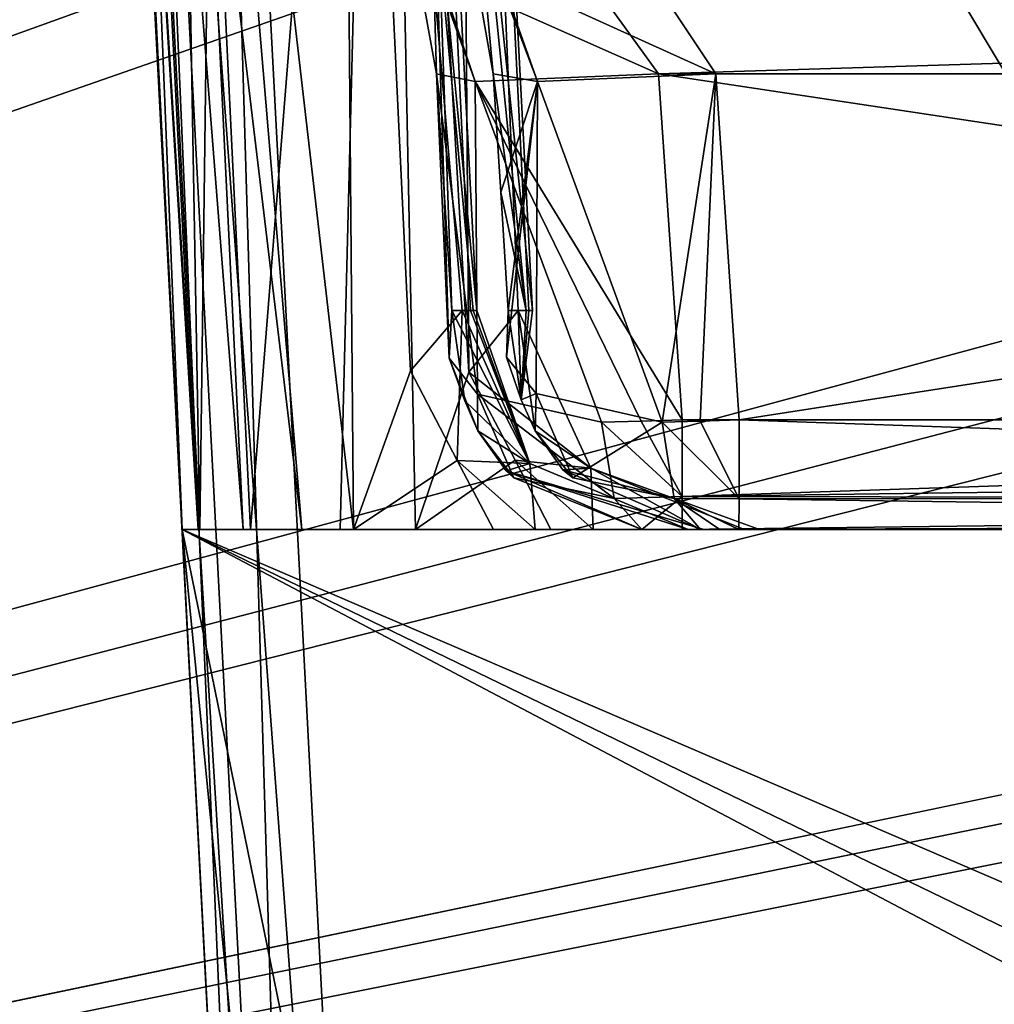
# Model space of a CAD drawing. Header units: inches. Extents: x -9.1 to 9.1, y -1.6 to 4.3.
# Tile 140 of 256: x -6.922 to -6.669, y -1.228 to -0.973. Entities that reach past the tile are written whole.
import ezdxf

# ---------------------------------------------------------------- set-up
doc = ezdxf.new("R2010")
doc.units = ezdxf.units.IN
doc.header["$LTSCALE"] = 81.481481
doc.header["$MEASUREMENT"] = 0
for name, color, linetype in [('127', 7, 'CONTINUOUS'), ('166', 7, 'CONTINUOUS'), ('171', 7, 'CONTINUOUS'), ('1812', 7, 'CONTINUOUS'), ('1813', 7, 'CONTINUOUS'), ('1814', 7, 'CONTINUOUS'), ('1815', 7, 'CONTINUOUS'), ('1816', 7, 'CONTINUOUS'), ('1817', 7, 'CONTINUOUS'), ('1818', 7, 'CONTINUOUS'), ('1819', 7, 'CONTINUOUS'), ('1820', 7, 'CONTINUOUS'), ('1821', 7, 'CONTINUOUS'), ('1831', 7, 'CONTINUOUS'), ('1834', 7, 'CONTINUOUS'), ('2456', 7, 'CONTINUOUS'), ('2457', 7, 'CONTINUOUS'), ('2458', 7, 'CONTINUOUS'), ('2459', 7, 'CONTINUOUS'), ('2460', 7, 'CONTINUOUS'), ('2461', 7, 'CONTINUOUS'), ('2462', 7, 'CONTINUOUS'), ('2463', 7, 'CONTINUOUS'), ('2464', 7, 'CONTINUOUS'), ('2465', 7, 'CONTINUOUS'), ('2466', 7, 'CONTINUOUS'), ('2467', 7, 'CONTINUOUS'), ('2478', 7, 'CONTINUOUS'), ('2492', 7, 'CONTINUOUS'), ('395', 7, 'CONTINUOUS'), ('4851', 7, 'CONTINUOUS'), ('4852', 7, 'CONTINUOUS'), ('78', 7, 'CONTINUOUS'), ('95', 7, 'CONTINUOUS')]:
    doc.layers.add(name, color=color, linetype=linetype)

msp = doc.modelspace()

# ---------------------------------------------------------------- linework, layer by layer
at = {"layer": '127', "linetype": 'Continuous'}
for points in [[(-6.11798, -1.43262, 4.05518), (-6.10081, -1.105, 4.05518), (-6.87969, -1.105, 4.05518), (-6.11798, -1.43262, 4.05518)], [(-6.11798, -1.43262, 4.05518), (-6.87969, -1.105, 4.05518), (-6.13352, -1.46623, 4.05518), (-6.11798, -1.43262, 4.05518)], [(-6.87969, -1.105, 4.05518), (-6.86302, -1.42314, 4.05518), (-6.8444, -1.46352, 4.05518), (-6.87969, -1.105, 4.05518)], [(-6.13352, -1.46623, 4.05518), (-6.87969, -1.105, 4.05518), (-6.16791, -1.48, 4.05518), (-6.13352, -1.46623, 4.05518)], [(-6.16791, -1.48, 4.05518), (-6.87969, -1.105, 4.05518), (-6.8031, -1.48, 4.05518), (-6.16791, -1.48, 4.05518)], [(-6.8031, -1.48, 4.05518), (-6.87969, -1.105, 4.05518), (-6.8444, -1.46352, 4.05518), (-6.8031, -1.48, 4.05518)]]:
    msp.add_3dface(points, dxfattribs=at)
at = {"layer": '166', "linetype": 'Continuous'}
for points in [[(-6.87969, -1.105, 4.05518), (-6.10081, -1.105, 4.05518), (-6.87969, -1.105, 3.78284), (-6.87969, -1.105, 4.05518)], [(-6.87969, -1.105, 3.78284), (-6.10081, -1.105, 4.05518), (-6.87554, -1.105, 3.76292), (-6.87969, -1.105, 3.78284)], [(-6.10081, -1.105, 4.05518), (-6.86379, -1.105, 3.7463), (-6.87554, -1.105, 3.76292), (-6.10081, -1.105, 4.05518)], [(-6.86379, -1.105, 3.7463), (-6.10081, -1.105, 4.05518), (-6.84854, -1.105, 3.73045), (-6.86379, -1.105, 3.7463)], [(-6.10081, -1.105, 4.05518), (-6.83513, -1.105, 3.71302), (-6.84854, -1.105, 3.73045), (-6.10081, -1.105, 4.05518)], [(-6.83513, -1.105, 3.71302), (-6.10081, -1.105, 4.05518), (-6.79873, -1.105, 3.67989), (-6.83513, -1.105, 3.71302)], [(-6.79873, -1.105, 3.67989), (-6.10081, -1.105, 4.05518), (-6.78794, -1.105, 3.67331), (-6.79873, -1.105, 3.67989)], [(-6.78794, -1.105, 3.67331), (-6.10081, -1.105, 4.05518), (-6.7482, -1.105, 3.65058), (-6.78794, -1.105, 3.67331)], [(-6.76026, -1.105, 3.50787), (-6.74409, -1.105, 3.57837), (-6.75508, -1.105, 3.50645), (-6.76026, -1.105, 3.50787)], [(-6.75508, -1.105, 3.50645), (-6.74409, -1.105, 3.57837), (-6.74978, -1.105, 3.50597), (-6.75508, -1.105, 3.50645)], [(-6.74978, -1.105, 3.50597), (-6.74409, -1.105, 3.57837), (-6.15774, -1.105, 3.65059), (-6.74978, -1.105, 3.50597)], [(-6.15774, -1.105, 3.50597), (-6.74978, -1.105, 3.50597), (-6.15774, -1.105, 3.65059), (-6.15774, -1.105, 3.50597)], [(-6.7482, -1.105, 3.65058), (-6.10081, -1.105, 4.05518), (-6.74409, -1.105, 3.57837), (-6.7482, -1.105, 3.65058)], [(-6.74409, -1.105, 3.57837), (-6.10081, -1.105, 4.05518), (-6.15774, -1.105, 3.65059), (-6.74409, -1.105, 3.57837)]]:
    msp.add_3dface(points, dxfattribs=at)
at = {"layer": '171', "linetype": 'Continuous'}
for points in [[(-6.87969, -1.105, -4.04245), (-6.87969, -1.105, -3.80209), (-6.87503, -1.105, -3.78104), (-6.87969, -1.105, -4.04245)], [(-6.10081, -1.105, -4.04245), (-6.87969, -1.105, -4.04245), (-6.10081, -1.105, -3.7469), (-6.10081, -1.105, -4.04245)], [(-6.10081, -1.105, -3.7469), (-6.87969, -1.105, -4.04245), (-6.11457, -1.105, -3.6997), (-6.10081, -1.105, -3.7469)], [(-6.81904, -1.105, -3.71481), (-6.87969, -1.105, -4.04245), (-6.83861, -1.105, -3.74099), (-6.81904, -1.105, -3.71481)], [(-6.87969, -1.105, -4.04245), (-6.81904, -1.105, -3.71481), (-6.78383, -1.105, -3.68075), (-6.87969, -1.105, -4.04245)], [(-6.87969, -1.105, -4.04245), (-6.86193, -1.105, -3.7639), (-6.83861, -1.105, -3.74099), (-6.87969, -1.105, -4.04245)], [(-6.86193, -1.105, -3.7639), (-6.87969, -1.105, -4.04245), (-6.87503, -1.105, -3.78104), (-6.86193, -1.105, -3.7639)], [(-6.11457, -1.105, -3.6997), (-6.87969, -1.105, -4.04245), (-6.13284, -1.105, -3.67513), (-6.11457, -1.105, -3.6997)], [(-6.13284, -1.105, -3.67513), (-6.87969, -1.105, -4.04245), (-6.15774, -1.105, -3.65059), (-6.13284, -1.105, -3.67513)], [(-6.15774, -1.105, -3.65059), (-6.87969, -1.105, -4.04245), (-6.15819, -1.105, -3.50599), (-6.15774, -1.105, -3.65059)], [(-6.15819, -1.105, -3.50599), (-6.87969, -1.105, -4.04245), (-6.73352, -1.105, -3.65059), (-6.15819, -1.105, -3.50599)], [(-6.73352, -1.105, -3.65059), (-6.87969, -1.105, -4.04245), (-6.77287, -1.105, -3.67376), (-6.73352, -1.105, -3.65059)], [(-6.77287, -1.105, -3.67376), (-6.87969, -1.105, -4.04245), (-6.78383, -1.105, -3.68075), (-6.77287, -1.105, -3.67376)], [(-6.73998, -1.105, -3.5064), (-6.73498, -1.105, -3.50597), (-6.74494, -1.105, -3.5077), (-6.73998, -1.105, -3.5064)], [(-6.74494, -1.105, -3.5077), (-6.73498, -1.105, -3.50597), (-6.72963, -1.105, -3.57837), (-6.74494, -1.105, -3.5077)], [(-6.73498, -1.105, -3.50597), (-6.15819, -1.105, -3.50599), (-6.72963, -1.105, -3.57837), (-6.73498, -1.105, -3.50597)], [(-6.72963, -1.105, -3.57837), (-6.15819, -1.105, -3.50599), (-6.73352, -1.105, -3.65059), (-6.72963, -1.105, -3.57837)]]:
    msp.add_3dface(points, dxfattribs=at)
at = {"layer": '1812', "linetype": 'Continuous'}
for points in [[(-6.74975, -1.07657, 3.47601), (-6.74975, -1.09647, 3.48502), (-6.15923, -1.07657, 3.47601), (-6.74975, -1.07657, 3.47601)], [(-6.15923, -1.07657, 3.47601), (-6.74975, -1.09647, 3.48502), (-6.14301, -1.0882, 3.47903), (-6.15923, -1.07657, 3.47601)], [(-6.74975, -1.09647, 3.48502), (-6.1287, -1.0975, 3.48613), (-6.14301, -1.0882, 3.47903), (-6.74975, -1.09647, 3.48502)], [(-6.74975, -1.09647, 3.48502), (-6.74978, -1.105, 3.50597), (-6.1287, -1.0975, 3.48613), (-6.74975, -1.09647, 3.48502)], [(-6.1287, -1.0975, 3.48613), (-6.74978, -1.105, 3.50597), (-6.14257, -1.10305, 3.49532), (-6.1287, -1.0975, 3.48613)], [(-6.74978, -1.105, 3.50597), (-6.15774, -1.105, 3.50597), (-6.14257, -1.10305, 3.49532), (-6.74978, -1.105, 3.50597)]]:
    msp.add_3dface(points, dxfattribs=at)
at = {"layer": '1813', "linetype": 'Continuous'}
for points in [[(-6.7559, -0.98664, 3.4713), (-6.74975, -1.07657, 3.47601), (-6.15923, -1.07657, 3.47601), (-6.7559, -0.98664, 3.4713)], [(-6.15452, -0.98664, 3.4713), (-6.7559, -0.98664, 3.4713), (-6.15923, -1.07657, 3.47601), (-6.15452, -0.98664, 3.4713)]]:
    msp.add_3dface(points, dxfattribs=at)
at = {"layer": '1814', "linetype": 'Continuous'}
for points in [[(-6.81357, -0.98664, 3.54747), (-6.81158, -1.01741, 3.5486), (-6.81028, -1.0605, 3.5274), (-6.81357, -0.98664, 3.54747)], [(-6.81357, -0.98664, 3.54747), (-6.81028, -1.0605, 3.5274), (-6.80289, -1.06992, 3.50697), (-6.81357, -0.98664, 3.54747)], [(-6.81357, -0.98664, 3.54747), (-6.80289, -1.06992, 3.50697), (-6.80355, -0.98869, 3.49513), (-6.81357, -0.98664, 3.54747)], [(-6.80355, -0.98869, 3.49513), (-6.74975, -1.07657, 3.47601), (-6.7559, -0.98664, 3.4713), (-6.80355, -0.98869, 3.49513)], [(-6.80289, -1.06992, 3.50697), (-6.77073, -1.07718, 3.47984), (-6.80355, -0.98869, 3.49513), (-6.80289, -1.06992, 3.50697)], [(-6.77073, -1.07718, 3.47984), (-6.76042, -1.0769, 3.47699), (-6.80355, -0.98869, 3.49513), (-6.77073, -1.07718, 3.47984)], [(-6.76042, -1.0769, 3.47699), (-6.74975, -1.07657, 3.47601), (-6.80355, -0.98869, 3.49513), (-6.76042, -1.0769, 3.47699)], [(-6.81158, -1.01741, 3.5486), (-6.80961, -1.04814, 3.54974), (-6.81028, -1.0605, 3.5274), (-6.81158, -1.01741, 3.5486)]]:
    msp.add_3dface(points, dxfattribs=at)
at = {"layer": '1815', "linetype": 'Continuous'}
for points in [[(-6.74975, -1.07657, 3.47601), (-6.76042, -1.0769, 3.47699), (-6.74975, -1.09647, 3.48502), (-6.74975, -1.07657, 3.47601)], [(-6.76042, -1.0769, 3.47699), (-6.77073, -1.07718, 3.47984), (-6.74975, -1.09647, 3.48502), (-6.76042, -1.0769, 3.47699)], [(-6.77073, -1.07718, 3.47984), (-6.76742, -1.09697, 3.48872), (-6.74975, -1.09647, 3.48502), (-6.77073, -1.07718, 3.47984)], [(-6.76742, -1.09697, 3.48872), (-6.76026, -1.105, 3.50787), (-6.74975, -1.09647, 3.48502), (-6.76742, -1.09697, 3.48872)], [(-6.76026, -1.105, 3.50787), (-6.74978, -1.105, 3.50597), (-6.74975, -1.09647, 3.48502), (-6.76026, -1.105, 3.50787)], [(-6.76026, -1.105, 3.50787), (-6.75508, -1.105, 3.50645), (-6.74978, -1.105, 3.50597), (-6.76026, -1.105, 3.50787)]]:
    msp.add_3dface(points, dxfattribs=at)
at = {"layer": '1816', "linetype": 'Continuous'}
for points in [[(-6.80961, -1.04814, 3.54974), (-6.80625, -1.0716, 3.53923), (-6.81028, -1.0605, 3.5274), (-6.80961, -1.04814, 3.54974)], [(-6.80625, -1.0716, 3.53923), (-6.80281, -1.07938, 3.53489), (-6.81028, -1.0605, 3.5274), (-6.80625, -1.0716, 3.53923)], [(-6.81028, -1.0605, 3.5274), (-6.80281, -1.07938, 3.53489), (-6.80289, -1.06992, 3.50697), (-6.81028, -1.0605, 3.5274)], [(-6.80281, -1.07938, 3.53489), (-6.7935, -1.09163, 3.50896), (-6.80289, -1.06992, 3.50697), (-6.80281, -1.07938, 3.53489)], [(-6.7935, -1.09163, 3.50896), (-6.76742, -1.09697, 3.48872), (-6.80289, -1.06992, 3.50697), (-6.7935, -1.09163, 3.50896)], [(-6.76742, -1.09697, 3.48872), (-6.77073, -1.07718, 3.47984), (-6.80289, -1.06992, 3.50697), (-6.76742, -1.09697, 3.48872)], [(-6.80281, -1.07938, 3.53489), (-6.79544, -1.08978, 3.52788), (-6.7935, -1.09163, 3.50896), (-6.80281, -1.07938, 3.53489)], [(-6.79544, -1.08978, 3.52788), (-6.76026, -1.105, 3.50787), (-6.7935, -1.09163, 3.50896), (-6.79544, -1.08978, 3.52788)], [(-6.7935, -1.09163, 3.50896), (-6.76026, -1.105, 3.50787), (-6.76742, -1.09697, 3.48872), (-6.7935, -1.09163, 3.50896)]]:
    msp.add_3dface(points, dxfattribs=at)
at = {"layer": '1817', "linetype": 'Continuous'}
for points in [[(-6.80961, -1.04814, 3.54974), (-6.80472, -1.04814, 3.57466), (-6.7893, -1.08793, 3.64233), (-6.80961, -1.04814, 3.54974)], [(-6.80961, -1.04814, 3.54974), (-6.7893, -1.08793, 3.64233), (-6.80625, -1.0716, 3.53923), (-6.80961, -1.04814, 3.54974)], [(-6.80405, -1.04814, 3.61949), (-6.80694, -1.04814, 3.63879), (-6.7893, -1.08793, 3.64233), (-6.80405, -1.04814, 3.61949)], [(-6.80472, -1.04814, 3.57466), (-6.80309, -1.04814, 3.6), (-6.7893, -1.08793, 3.64233), (-6.80472, -1.04814, 3.57466)], [(-6.80309, -1.04814, 3.6), (-6.80405, -1.04814, 3.61949), (-6.7893, -1.08793, 3.64233), (-6.80309, -1.04814, 3.6)], [(-6.80625, -1.0716, 3.53923), (-6.7893, -1.08793, 3.64233), (-6.80281, -1.07938, 3.53489), (-6.80625, -1.0716, 3.53923)], [(-6.80281, -1.07938, 3.53489), (-6.7893, -1.08793, 3.64233), (-6.79544, -1.08978, 3.52788), (-6.80281, -1.07938, 3.53489)], [(-6.7893, -1.08793, 3.64233), (-6.7482, -1.105, 3.65058), (-6.79544, -1.08978, 3.52788), (-6.7893, -1.08793, 3.64233)], [(-6.7482, -1.105, 3.65058), (-6.74409, -1.105, 3.57837), (-6.79544, -1.08978, 3.52788), (-6.7482, -1.105, 3.65058)], [(-6.74409, -1.105, 3.57837), (-6.76026, -1.105, 3.50787), (-6.79544, -1.08978, 3.52788), (-6.74409, -1.105, 3.57837)]]:
    msp.add_3dface(points, dxfattribs=at)
at = {"layer": '1818', "linetype": 'Continuous'}
for points in [[(-6.80694, -1.04814, 3.63879), (-6.82035, -1.06385, 3.68263), (-6.80824, -1.08711, 3.67413), (-6.80694, -1.04814, 3.63879)], [(-6.80694, -1.04814, 3.63879), (-6.80824, -1.08711, 3.67413), (-6.7893, -1.08793, 3.64233), (-6.80694, -1.04814, 3.63879)], [(-6.82035, -1.06385, 3.68263), (-6.83513, -1.105, 3.71302), (-6.80824, -1.08711, 3.67413), (-6.82035, -1.06385, 3.68263)], [(-6.83513, -1.105, 3.71302), (-6.79873, -1.105, 3.67989), (-6.80824, -1.08711, 3.67413), (-6.83513, -1.105, 3.71302)], [(-6.79873, -1.105, 3.67989), (-6.78794, -1.105, 3.67331), (-6.80824, -1.08711, 3.67413), (-6.79873, -1.105, 3.67989)], [(-6.80824, -1.08711, 3.67413), (-6.78794, -1.105, 3.67331), (-6.7893, -1.08793, 3.64233), (-6.80824, -1.08711, 3.67413)], [(-6.78794, -1.105, 3.67331), (-6.7482, -1.105, 3.65058), (-6.7893, -1.08793, 3.64233), (-6.78794, -1.105, 3.67331)]]:
    msp.add_3dface(points, dxfattribs=at)
at = {"layer": '1819', "linetype": 'Continuous'}
for points in [[(-6.88463, -0.67738, 3.73487), (-6.87417, -0.89132, 3.74062), (-6.84854, -1.105, 3.73045), (-6.88463, -0.67738, 3.73487)], [(-6.83879, -0.67738, 3.67424), (-6.88463, -0.67738, 3.73487), (-6.83513, -1.105, 3.71302), (-6.83879, -0.67738, 3.67424)], [(-6.83513, -1.105, 3.71302), (-6.88463, -0.67738, 3.73487), (-6.84854, -1.105, 3.73045), (-6.83513, -1.105, 3.71302)], [(-6.82252, -0.67738, 3.6), (-6.83879, -0.67738, 3.67424), (-6.80309, -1.04814, 3.6), (-6.82252, -0.67738, 3.6)], [(-6.80309, -1.04814, 3.6), (-6.83879, -0.67738, 3.67424), (-6.80405, -1.04814, 3.61949), (-6.80309, -1.04814, 3.6)], [(-6.80405, -1.04814, 3.61949), (-6.83879, -0.67738, 3.67424), (-6.80694, -1.04814, 3.63879), (-6.80405, -1.04814, 3.61949)], [(-6.80694, -1.04814, 3.63879), (-6.83879, -0.67738, 3.67424), (-6.82035, -1.06385, 3.68263), (-6.80694, -1.04814, 3.63879)], [(-6.82035, -1.06385, 3.68263), (-6.83879, -0.67738, 3.67424), (-6.83513, -1.105, 3.71302), (-6.82035, -1.06385, 3.68263)], [(-6.82467, -0.92571, 3.5255), (-6.82252, -0.67738, 3.6), (-6.81357, -0.98664, 3.54747), (-6.82467, -0.92571, 3.5255)], [(-6.81357, -0.98664, 3.54747), (-6.82252, -0.67738, 3.6), (-6.81158, -1.01741, 3.5486), (-6.81357, -0.98664, 3.54747)], [(-6.81158, -1.01741, 3.5486), (-6.82252, -0.67738, 3.6), (-6.80961, -1.04814, 3.54974), (-6.81158, -1.01741, 3.5486)], [(-6.80961, -1.04814, 3.54974), (-6.82252, -0.67738, 3.6), (-6.80472, -1.04814, 3.57466), (-6.80961, -1.04814, 3.54974)], [(-6.80472, -1.04814, 3.57466), (-6.82252, -0.67738, 3.6), (-6.80309, -1.04814, 3.6), (-6.80472, -1.04814, 3.57466)], [(-6.87417, -0.89132, 3.74062), (-6.86379, -1.105, 3.7463), (-6.84854, -1.105, 3.73045), (-6.87417, -0.89132, 3.74062)]]:
    msp.add_3dface(points, dxfattribs=at)
at = {"layer": '1820', "linetype": 'Continuous'}
for points in [[(-6.9021, -0.67738, 3.77281), (-6.87969, -1.105, 3.78284), (-6.90184, -0.67749, 3.76773), (-6.9021, -0.67738, 3.77281)], [(-6.87969, -1.105, 3.78284), (-6.87554, -1.105, 3.76292), (-6.90184, -0.67749, 3.76773), (-6.87969, -1.105, 3.78284)], [(-6.90184, -0.67749, 3.76773), (-6.87554, -1.105, 3.76292), (-6.89751, -0.67765, 3.75193), (-6.90184, -0.67749, 3.76773)], [(-6.86379, -1.105, 3.7463), (-6.87417, -0.89132, 3.74062), (-6.89751, -0.67765, 3.75193), (-6.86379, -1.105, 3.7463)], [(-6.87554, -1.105, 3.76292), (-6.86379, -1.105, 3.7463), (-6.89751, -0.67765, 3.75193), (-6.87554, -1.105, 3.76292)]]:
    msp.add_3dface(points, dxfattribs=at)
at = {"layer": '1821', "linetype": 'Continuous'}
for points in [[(-6.86302, -1.42314, 4.05518), (-6.87969, -1.105, 4.05518), (-6.919, -0.355, 4.53392), (-6.86302, -1.42314, 4.05518)], [(-6.86302, -1.42314, 4.11649), (-6.86302, -1.42314, 4.05518), (-6.919, -0.355, 4.53392), (-6.86302, -1.42314, 4.11649)], [(-6.919, -0.355, 4.53392), (-6.87969, -1.105, 4.05518), (-6.87969, -1.105, 3.78284), (-6.919, -0.355, 4.53392)], [(-6.86173, -1.44782, 4.17841), (-6.86302, -1.42314, 4.11649), (-6.919, -0.355, 4.53392), (-6.86173, -1.44782, 4.17841)], [(-6.90416, -0.63817, 4.4453), (-6.86173, -1.44782, 4.17841), (-6.919, -0.355, 4.53392), (-6.90416, -0.63817, 4.4453)], [(-6.9021, -0.67738, 3.77281), (-6.919, -0.355, 4.53392), (-6.87969, -1.105, 3.78284), (-6.9021, -0.67738, 3.77281)], [(-6.85855, -1.50843, 4.20637), (-6.86173, -1.44782, 4.17841), (-6.90416, -0.63817, 4.4453), (-6.85855, -1.50843, 4.20637)], [(-6.85514, -1.57343, 4.20977), (-6.85855, -1.50843, 4.20637), (-6.90416, -0.63817, 4.4453), (-6.85514, -1.57343, 4.20977)], [(-6.85514, -1.57343, 4.39629), (-6.85514, -1.57343, 4.20977), (-6.90416, -0.63817, 4.4453), (-6.85514, -1.57343, 4.39629)]]:
    msp.add_3dface(points, dxfattribs=at)
at = {"layer": '1831', "linetype": 'Continuous'}
for points in [[(-6.3145, -1.57343, 4.42625), (-6.82519, -1.57343, 4.42625), (-6.8742, -0.63817, 4.47526), (-6.3145, -1.57343, 4.42625)], [(-6.29296, -1.22837, 4.44433), (-6.3145, -1.57343, 4.42625), (-6.8742, -0.63817, 4.47526), (-6.29296, -1.22837, 4.44433)], [(-6.26972, -0.88348, 4.46241), (-6.29296, -1.22837, 4.44433), (-6.8742, -0.63817, 4.47526), (-6.26972, -0.88348, 4.46241)]]:
    msp.add_3dface(points, dxfattribs=at)
at = {"layer": '1834', "linetype": 'Continuous'}
for points in [[(-6.85514, -1.57343, 4.39629), (-6.90416, -0.63817, 4.4453), (-6.89538, -0.63882, 4.46644), (-6.85514, -1.57343, 4.39629)], [(-6.8742, -0.63817, 4.47526), (-6.84639, -1.57279, 4.41753), (-6.89538, -0.63882, 4.46644), (-6.8742, -0.63817, 4.47526)], [(-6.84639, -1.57279, 4.41753), (-6.85514, -1.57343, 4.39629), (-6.89538, -0.63882, 4.46644), (-6.84639, -1.57279, 4.41753)], [(-6.8742, -0.63817, 4.47526), (-6.82519, -1.57343, 4.42625), (-6.84639, -1.57279, 4.41753), (-6.8742, -0.63817, 4.47526)]]:
    msp.add_3dface(points, dxfattribs=at)
at = {"layer": '2456', "linetype": 'Continuous'}
for points in [[(-6.90416, -0.63817, -4.4453), (-6.90354, -0.64998, -3.78338), (-6.85514, -1.57343, -4.39629), (-6.90416, -0.63817, -4.4453)], [(-6.9021, -0.67738, -3.79138), (-6.87969, -1.105, -4.04245), (-6.90354, -0.64998, -3.78338), (-6.9021, -0.67738, -3.79138)], [(-6.90354, -0.64998, -3.78338), (-6.87969, -1.105, -4.04245), (-6.85514, -1.57343, -4.39629), (-6.90354, -0.64998, -3.78338)], [(-6.87969, -1.105, -3.80209), (-6.87969, -1.105, -4.04245), (-6.9021, -0.67738, -3.79138), (-6.87969, -1.105, -3.80209)], [(-6.85514, -1.57343, -4.39629), (-6.87969, -1.105, -4.04245), (-6.85855, -1.50843, -4.20637), (-6.85514, -1.57343, -4.39629)], [(-6.85855, -1.50843, -4.20637), (-6.87969, -1.105, -4.04245), (-6.86173, -1.44786, -4.17845), (-6.85855, -1.50843, -4.20637)], [(-6.86173, -1.44786, -4.17845), (-6.87969, -1.105, -4.04245), (-6.86302, -1.42314, -4.11649), (-6.86173, -1.44786, -4.17845)], [(-6.86302, -1.42314, -4.11649), (-6.87969, -1.105, -4.04245), (-6.86302, -1.42314, -4.04245), (-6.86302, -1.42314, -4.11649)]]:
    msp.add_3dface(points, dxfattribs=at)
at = {"layer": '2457', "linetype": 'Continuous'}
for points in [[(-6.87969, -1.105, -3.80209), (-6.9021, -0.67738, -3.79138), (-6.90149, -0.67755, -3.7837), (-6.87969, -1.105, -3.80209)], [(-6.89697, -0.67768, -3.76938), (-6.87969, -1.105, -3.80209), (-6.90149, -0.67755, -3.7837), (-6.89697, -0.67768, -3.76938)], [(-6.8827, -0.67738, -3.75187), (-6.87503, -1.105, -3.78104), (-6.89697, -0.67768, -3.76938), (-6.8827, -0.67738, -3.75187)], [(-6.87503, -1.105, -3.78104), (-6.87969, -1.105, -3.80209), (-6.89697, -0.67768, -3.76938), (-6.87503, -1.105, -3.78104)], [(-6.8827, -0.67738, -3.75187), (-6.87228, -0.89133, -3.75792), (-6.87503, -1.105, -3.78104), (-6.8827, -0.67738, -3.75187)], [(-6.87228, -0.89133, -3.75792), (-6.86193, -1.105, -3.7639), (-6.87503, -1.105, -3.78104), (-6.87228, -0.89133, -3.75792)]]:
    msp.add_3dface(points, dxfattribs=at)
at = {"layer": '2458', "linetype": 'Continuous'}
for points in [[(-6.87228, -0.89133, -3.75792), (-6.82776, -0.67738, -3.6846), (-6.86193, -1.105, -3.7639), (-6.87228, -0.89133, -3.75792)], [(-6.86193, -1.105, -3.7639), (-6.82776, -0.67738, -3.6846), (-6.83861, -1.105, -3.74099), (-6.86193, -1.105, -3.7639)], [(-6.82776, -0.67738, -3.6846), (-6.81904, -1.105, -3.71481), (-6.83861, -1.105, -3.74099), (-6.82776, -0.67738, -3.6846)], [(-6.80949, -0.92604, -3.52449), (-6.79887, -0.98664, -3.54659), (-6.82776, -0.67738, -3.5154), (-6.80949, -0.92604, -3.52449)], [(-6.79887, -0.98664, -3.54659), (-6.79025, -1.04814, -3.57427), (-6.82776, -0.67738, -3.5154), (-6.79887, -0.98664, -3.54659)], [(-6.80516, -1.06412, -3.68396), (-6.81904, -1.105, -3.71481), (-6.82776, -0.67738, -3.6846), (-6.80516, -1.06412, -3.68396)], [(-6.8081, -0.67738, -3.6), (-6.80516, -1.06412, -3.68396), (-6.82776, -0.67738, -3.6846), (-6.8081, -0.67738, -3.6)], [(-6.79025, -1.04814, -3.57427), (-6.78867, -1.04814, -3.6), (-6.82776, -0.67738, -3.5154), (-6.79025, -1.04814, -3.57427)], [(-6.82776, -0.67738, -3.5154), (-6.78867, -1.04814, -3.6), (-6.8081, -0.67738, -3.6), (-6.82776, -0.67738, -3.5154)], [(-6.79238, -1.04814, -3.63941), (-6.80516, -1.06412, -3.68396), (-6.8081, -0.67738, -3.6), (-6.79238, -1.04814, -3.63941)], [(-6.7896, -1.04814, -3.61979), (-6.79238, -1.04814, -3.63941), (-6.8081, -0.67738, -3.6), (-6.7896, -1.04814, -3.61979)], [(-6.78867, -1.04814, -3.6), (-6.7896, -1.04814, -3.61979), (-6.8081, -0.67738, -3.6), (-6.78867, -1.04814, -3.6)], [(-6.79025, -1.04814, -3.57427), (-6.79887, -0.98664, -3.54659), (-6.7969, -1.01737, -3.54776), (-6.79025, -1.04814, -3.57427)], [(-6.79494, -1.04814, -3.54892), (-6.79025, -1.04814, -3.57427), (-6.7969, -1.01737, -3.54776), (-6.79494, -1.04814, -3.54892)]]:
    msp.add_3dface(points, dxfattribs=at)
at = {"layer": '2459', "linetype": 'Continuous'}
for points in [[(-6.80516, -1.06412, -3.68396), (-6.79238, -1.04814, -3.63941), (-6.77347, -1.08911, -3.643), (-6.80516, -1.06412, -3.68396)], [(-6.81904, -1.105, -3.71481), (-6.80516, -1.06412, -3.68396), (-6.79317, -1.08704, -3.67498), (-6.81904, -1.105, -3.71481)], [(-6.80516, -1.06412, -3.68396), (-6.77347, -1.08911, -3.643), (-6.79317, -1.08704, -3.67498), (-6.80516, -1.06412, -3.68396)], [(-6.78383, -1.105, -3.68075), (-6.81904, -1.105, -3.71481), (-6.79317, -1.08704, -3.67498), (-6.78383, -1.105, -3.68075)], [(-6.77287, -1.105, -3.67376), (-6.78383, -1.105, -3.68075), (-6.79317, -1.08704, -3.67498), (-6.77287, -1.105, -3.67376)], [(-6.77347, -1.08911, -3.643), (-6.77287, -1.105, -3.67376), (-6.79317, -1.08704, -3.67498), (-6.77347, -1.08911, -3.643)], [(-6.73352, -1.105, -3.65059), (-6.77287, -1.105, -3.67376), (-6.77347, -1.08911, -3.643), (-6.73352, -1.105, -3.65059)]]:
    msp.add_3dface(points, dxfattribs=at)
at = {"layer": '2460', "linetype": 'Continuous'}
for points in [[(-6.79025, -1.04814, -3.57427), (-6.79494, -1.04814, -3.54892), (-6.79155, -1.07132, -3.53851), (-6.79025, -1.04814, -3.57427)], [(-6.79238, -1.04814, -3.63941), (-6.7896, -1.04814, -3.61979), (-6.79155, -1.07132, -3.53851), (-6.79238, -1.04814, -3.63941)], [(-6.78793, -1.07943, -3.53402), (-6.79238, -1.04814, -3.63941), (-6.79155, -1.07132, -3.53851), (-6.78793, -1.07943, -3.53402)], [(-6.79238, -1.04814, -3.63941), (-6.78793, -1.07943, -3.53402), (-6.77347, -1.08911, -3.643), (-6.79238, -1.04814, -3.63941)], [(-6.7896, -1.04814, -3.61979), (-6.78867, -1.04814, -3.6), (-6.79155, -1.07132, -3.53851), (-6.7896, -1.04814, -3.61979)], [(-6.78867, -1.04814, -3.6), (-6.79025, -1.04814, -3.57427), (-6.79155, -1.07132, -3.53851), (-6.78867, -1.04814, -3.6)], [(-6.78793, -1.07943, -3.53402), (-6.78072, -1.08952, -3.52731), (-6.77347, -1.08911, -3.643), (-6.78793, -1.07943, -3.53402)], [(-6.78072, -1.08952, -3.52731), (-6.74494, -1.105, -3.5077), (-6.77347, -1.08911, -3.643), (-6.78072, -1.08952, -3.52731)], [(-6.74494, -1.105, -3.5077), (-6.72963, -1.105, -3.57837), (-6.77347, -1.08911, -3.643), (-6.74494, -1.105, -3.5077)], [(-6.72963, -1.105, -3.57837), (-6.73352, -1.105, -3.65059), (-6.77347, -1.08911, -3.643), (-6.72963, -1.105, -3.57837)]]:
    msp.add_3dface(points, dxfattribs=at)
at = {"layer": '2461', "linetype": 'Continuous'}
for points in [[(-6.79494, -1.04814, -3.54892), (-6.7954, -1.0603, -3.52714), (-6.79155, -1.07132, -3.53851), (-6.79494, -1.04814, -3.54892)], [(-6.7954, -1.0603, -3.52714), (-6.78771, -1.06974, -3.50636), (-6.79155, -1.07132, -3.53851), (-6.7954, -1.0603, -3.52714)], [(-6.78771, -1.06974, -3.50636), (-6.78793, -1.07943, -3.53402), (-6.79155, -1.07132, -3.53851), (-6.78771, -1.06974, -3.50636)], [(-6.78771, -1.06974, -3.50636), (-6.77819, -1.09164, -3.50824), (-6.78793, -1.07943, -3.53402), (-6.78771, -1.06974, -3.50636)], [(-6.78771, -1.06974, -3.50636), (-6.75495, -1.07714, -3.4795), (-6.77819, -1.09164, -3.50824), (-6.78771, -1.06974, -3.50636)], [(-6.75495, -1.07714, -3.4795), (-6.75179, -1.09696, -3.48843), (-6.77819, -1.09164, -3.50824), (-6.75495, -1.07714, -3.4795)], [(-6.78793, -1.07943, -3.53402), (-6.77819, -1.09164, -3.50824), (-6.78072, -1.08952, -3.52731), (-6.78793, -1.07943, -3.53402)], [(-6.75179, -1.09696, -3.48843), (-6.74494, -1.105, -3.5077), (-6.78072, -1.08952, -3.52731), (-6.75179, -1.09696, -3.48843)], [(-6.77819, -1.09164, -3.50824), (-6.75179, -1.09696, -3.48843), (-6.78072, -1.08952, -3.52731), (-6.77819, -1.09164, -3.50824)]]:
    msp.add_3dface(points, dxfattribs=at)
at = {"layer": '2462', "linetype": 'Continuous'}
for points in [[(-6.7349, -1.07657, -3.47601), (-6.7349, -1.09705, -3.48563), (-6.74508, -1.07688, -3.4769), (-6.7349, -1.07657, -3.47601)], [(-6.7349, -1.09705, -3.48563), (-6.75495, -1.07714, -3.4795), (-6.74508, -1.07688, -3.4769), (-6.7349, -1.09705, -3.48563)], [(-6.75495, -1.07714, -3.4795), (-6.7349, -1.09705, -3.48563), (-6.75179, -1.09696, -3.48843), (-6.75495, -1.07714, -3.4795)], [(-6.73498, -1.105, -3.50597), (-6.73998, -1.105, -3.5064), (-6.75179, -1.09696, -3.48843), (-6.73498, -1.105, -3.50597)], [(-6.7349, -1.09705, -3.48563), (-6.73498, -1.105, -3.50597), (-6.75179, -1.09696, -3.48843), (-6.7349, -1.09705, -3.48563)], [(-6.73998, -1.105, -3.5064), (-6.74494, -1.105, -3.5077), (-6.75179, -1.09696, -3.48843), (-6.73998, -1.105, -3.5064)]]:
    msp.add_3dface(points, dxfattribs=at)
at = {"layer": '2463', "linetype": 'Continuous'}
for points in [[(-6.15923, -1.07657, -3.47601), (-6.15923, -1.09648, -3.48502), (-6.7349, -1.07657, -3.47601), (-6.15923, -1.07657, -3.47601)], [(-6.7349, -1.07657, -3.47601), (-6.15923, -1.09648, -3.48502), (-6.7349, -1.09705, -3.48563), (-6.7349, -1.07657, -3.47601)], [(-6.15819, -1.105, -3.50599), (-6.73498, -1.105, -3.50597), (-6.7349, -1.09705, -3.48563), (-6.15819, -1.105, -3.50599)], [(-6.15923, -1.09648, -3.48502), (-6.15819, -1.105, -3.50599), (-6.7349, -1.09705, -3.48563), (-6.15923, -1.09648, -3.48502)]]:
    msp.add_3dface(points, dxfattribs=at)
at = {"layer": '2464', "linetype": 'Continuous'}
for points in [[(-6.74096, -0.98664, -3.4713), (-6.15452, -0.98664, -3.4713), (-6.7349, -1.07657, -3.47601), (-6.74096, -0.98664, -3.4713)], [(-6.15452, -0.98664, -3.4713), (-6.15923, -1.07657, -3.47601), (-6.7349, -1.07657, -3.47601), (-6.15452, -0.98664, -3.4713)]]:
    msp.add_3dface(points, dxfattribs=at)
at = {"layer": '2465', "linetype": 'Continuous'}
for points in [[(-6.79887, -0.98664, -3.54659), (-6.78734, -0.98864, -3.4935), (-6.7969, -1.01737, -3.54776), (-6.79887, -0.98664, -3.54659)], [(-6.78734, -0.98864, -3.4935), (-6.74096, -0.98664, -3.4713), (-6.75495, -1.07714, -3.4795), (-6.78734, -0.98864, -3.4935)], [(-6.75495, -1.07714, -3.4795), (-6.74096, -0.98664, -3.4713), (-6.74508, -1.07688, -3.4769), (-6.75495, -1.07714, -3.4795)], [(-6.74096, -0.98664, -3.4713), (-6.7349, -1.07657, -3.47601), (-6.74508, -1.07688, -3.4769), (-6.74096, -0.98664, -3.4713)], [(-6.78734, -0.98864, -3.4935), (-6.79494, -1.04814, -3.54892), (-6.7969, -1.01737, -3.54776), (-6.78734, -0.98864, -3.4935)], [(-6.79494, -1.04814, -3.54892), (-6.78734, -0.98864, -3.4935), (-6.7954, -1.0603, -3.52714), (-6.79494, -1.04814, -3.54892)], [(-6.7954, -1.0603, -3.52714), (-6.78734, -0.98864, -3.4935), (-6.78771, -1.06974, -3.50636), (-6.7954, -1.0603, -3.52714)], [(-6.78771, -1.06974, -3.50636), (-6.78734, -0.98864, -3.4935), (-6.75495, -1.07714, -3.4795), (-6.78771, -1.06974, -3.50636)]]:
    msp.add_3dface(points, dxfattribs=at)
at = {"layer": '2466', "linetype": 'Continuous'}
for points in [[(-6.80949, -0.92604, -3.52449), (-6.79783, -0.9609, -3.48773), (-6.78734, -0.98864, -3.4935), (-6.80949, -0.92604, -3.52449)], [(-6.79887, -0.98664, -3.54659), (-6.80949, -0.92604, -3.52449), (-6.78734, -0.98864, -3.4935), (-6.79887, -0.98664, -3.54659)], [(-6.75377, -0.96737, -3.46215), (-6.74096, -0.98664, -3.4713), (-6.79783, -0.9609, -3.48773), (-6.75377, -0.96737, -3.46215)], [(-6.79783, -0.9609, -3.48773), (-6.74096, -0.98664, -3.4713), (-6.78734, -0.98864, -3.4935), (-6.79783, -0.9609, -3.48773)]]:
    msp.add_3dface(points, dxfattribs=at)
at = {"layer": '2467', "linetype": 'Continuous'}
for points in [[(-6.15145, -0.96797, -3.46279), (-6.15452, -0.98664, -3.4713), (-6.75377, -0.96737, -3.46215), (-6.15145, -0.96797, -3.46279)], [(-6.75377, -0.96737, -3.46215), (-6.15452, -0.98664, -3.4713), (-6.74096, -0.98664, -3.4713), (-6.75377, -0.96737, -3.46215)]]:
    msp.add_3dface(points, dxfattribs=at)
at = {"layer": '2478', "linetype": 'Continuous'}
for points in [[(-6.90416, -0.63817, -4.4453), (-6.85514, -1.57343, -4.39629), (-6.84643, -1.57279, -4.41749), (-6.90416, -0.63817, -4.4453)], [(-6.90416, -0.63817, -4.4453), (-6.84643, -1.57279, -4.41749), (-6.89534, -0.63882, -4.46648), (-6.90416, -0.63817, -4.4453)], [(-6.89534, -0.63882, -4.46648), (-6.82519, -1.57343, -4.42625), (-6.8742, -0.63817, -4.47526), (-6.89534, -0.63882, -4.46648)], [(-6.84643, -1.57279, -4.41749), (-6.82519, -1.57343, -4.42625), (-6.89534, -0.63882, -4.46648), (-6.84643, -1.57279, -4.41749)]]:
    msp.add_3dface(points, dxfattribs=at)
at = {"layer": '2492', "linetype": 'Continuous'}
for points in [[(-6.8742, -0.63817, -4.47526), (-6.82519, -1.57343, -4.42625), (-6.1063, -0.63817, -4.47526), (-6.8742, -0.63817, -4.47526)], [(-6.1063, -0.63817, -4.47526), (-6.82519, -1.57343, -4.42625), (-6.24995, -0.84342, -4.4645), (-6.1063, -0.63817, -4.47526)], [(-6.82519, -1.57343, -4.42625), (-6.26972, -0.88348, -4.46241), (-6.24995, -0.84342, -4.4645), (-6.82519, -1.57343, -4.42625)], [(-6.82519, -1.57343, -4.42625), (-6.29296, -1.22837, -4.44433), (-6.26972, -0.88348, -4.46241), (-6.82519, -1.57343, -4.42625)]]:
    msp.add_3dface(points, dxfattribs=at)
at = {"layer": '395', "linetype": 'Continuous'}
for points in [[(-8.57837, -1.57343, 4.62775), (8.57837, -1.57343, 4.62775), (-8.52935, -0.63817, 4.57874), (-8.57837, -1.57343, 4.62775)], [(-8.52935, -0.63817, 4.57874), (8.57837, -1.57343, 4.62775), (-7.12257, -0.63817, 4.57874), (-8.52935, -0.63817, 4.57874)], [(-7.12257, -0.63817, 4.57874), (8.57837, -1.57343, 4.62775), (-6.87743, -0.63817, 4.57874), (-7.12257, -0.63817, 4.57874)], [(-6.87743, -0.63817, 4.57874), (8.57837, -1.57343, 4.62775), (-6.10307, -0.63817, 4.57874), (-6.87743, -0.63817, 4.57874)]]:
    msp.add_3dface(points, dxfattribs=at)
at = {"layer": '4851', "linetype": 'Continuous'}
for points in [[(-6.82467, -0.92571, 3.5255), (-6.81357, -0.98664, 3.54747), (-6.80355, -0.98869, 3.49513), (-6.82467, -0.92571, 3.5255)], [(-6.82467, -0.92571, 3.5255), (-6.80355, -0.98869, 3.49513), (-6.81353, -0.96105, 3.48852), (-6.82467, -0.92571, 3.5255)], [(-6.80355, -0.98869, 3.49513), (-6.7559, -0.98664, 3.4713), (-6.81353, -0.96105, 3.48852), (-6.80355, -0.98869, 3.49513)], [(-6.7559, -0.98664, 3.4713), (-6.77019, -0.96688, 3.46159), (-6.81353, -0.96105, 3.48852), (-6.7559, -0.98664, 3.4713)]]:
    msp.add_3dface(points, dxfattribs=at)
at = {"layer": '4852', "linetype": 'Continuous'}
for points in [[(-6.77019, -0.96688, 3.46159), (-6.7559, -0.98664, 3.4713), (-6.15144, -0.96792, 3.46274), (-6.77019, -0.96688, 3.46159)], [(-6.7559, -0.98664, 3.4713), (-6.15452, -0.98664, 3.4713), (-6.15144, -0.96792, 3.46274), (-6.7559, -0.98664, 3.4713)]]:
    msp.add_3dface(points, dxfattribs=at)
at = {"layer": '78', "linetype": 'Continuous'}
for points in [[(-6.91804, -0.62103, -4.57784), (-8.57837, -1.57343, -4.62775), (-6.93735, -0.57657, -4.57551), (-6.91804, -0.62103, -4.57784)], [(-1.89693, -0.63817, -4.57874), (-8.57837, -1.57343, -4.62775), (-1.93754, -0.62103, -4.57784), (-1.89693, -0.63817, -4.57874)], [(-1.93754, -0.62103, -4.57784), (-8.57837, -1.57343, -4.62775), (-2.10307, -0.63817, -4.57874), (-1.93754, -0.62103, -4.57784)], [(-2.87743, -0.63817, -4.57874), (-8.57837, -1.57343, -4.62775), (-2.91804, -0.62103, -4.57784), (-2.87743, -0.63817, -4.57874)], [(-2.91804, -0.62103, -4.57784), (-8.57837, -1.57343, -4.62775), (-3.12257, -0.63817, -4.57874), (-2.91804, -0.62103, -4.57784)], [(-4.87743, -0.63817, -4.57874), (-8.57837, -1.57343, -4.62775), (-4.91804, -0.62103, -4.57784), (-4.87743, -0.63817, -4.57874)], [(-4.91804, -0.62103, -4.57784), (-8.57837, -1.57343, -4.62775), (-5.12257, -0.63817, -4.57874), (-4.91804, -0.62103, -4.57784)], [(-5.89693, -0.63817, -4.57874), (-8.57837, -1.57343, -4.62775), (-5.93754, -0.62103, -4.57784), (-5.89693, -0.63817, -4.57874)], [(-5.93754, -0.62103, -4.57784), (-8.57837, -1.57343, -4.62775), (-6.10307, -0.63817, -4.57874), (-5.93754, -0.62103, -4.57784)], [(-6.87743, -0.63817, -4.57874), (-8.57837, -1.57343, -4.62775), (-6.91804, -0.62103, -4.57784), (-6.87743, -0.63817, -4.57874)], [(-3.89693, -0.63817, -4.57874), (-8.57837, -1.57343, -4.62775), (-3.93699, -0.62156, -4.57787), (-3.89693, -0.63817, -4.57874)], [(-3.93699, -0.62156, -4.57787), (-8.57837, -1.57343, -4.62775), (-4.10307, -0.63817, -4.57874), (-3.93699, -0.62156, -4.57787)], [(8.57837, -1.57343, -4.62775), (-8.57837, -1.57343, -4.62775), (8.52935, -0.63817, -4.57874), (8.57837, -1.57343, -4.62775)], [(5.89693, -0.63817, -4.57874), (-8.57837, -1.57343, -4.62775), (5.12257, -0.63817, -4.57874), (5.89693, -0.63817, -4.57874)], [(-8.57837, -1.57343, -4.62775), (5.89693, -0.63817, -4.57874), (6.10307, -0.63817, -4.57874), (-8.57837, -1.57343, -4.62775)], [(5.12257, -0.63817, -4.57874), (-8.57837, -1.57343, -4.62775), (4.87743, -0.63817, -4.57874), (5.12257, -0.63817, -4.57874)], [(4.87743, -0.63817, -4.57874), (-8.57837, -1.57343, -4.62775), (4.10307, -0.63817, -4.57874), (4.87743, -0.63817, -4.57874)], [(4.10307, -0.63817, -4.57874), (-8.57837, -1.57343, -4.62775), (3.89693, -0.63817, -4.57874), (4.10307, -0.63817, -4.57874)], [(3.89693, -0.63817, -4.57874), (-8.57837, -1.57343, -4.62775), (3.12257, -0.63817, -4.57874), (3.89693, -0.63817, -4.57874)], [(3.12257, -0.63817, -4.57874), (-8.57837, -1.57343, -4.62775), (2.87743, -0.63817, -4.57874), (3.12257, -0.63817, -4.57874)], [(2.87743, -0.63817, -4.57874), (-8.57837, -1.57343, -4.62775), (2.10307, -0.63817, -4.57874), (2.87743, -0.63817, -4.57874)], [(2.10307, -0.63817, -4.57874), (-8.57837, -1.57343, -4.62775), (1.89693, -0.63817, -4.57874), (2.10307, -0.63817, -4.57874)], [(1.89693, -0.63817, -4.57874), (-8.57837, -1.57343, -4.62775), (-1.89693, -0.63817, -4.57874), (1.89693, -0.63817, -4.57874)], [(-2.10307, -0.63817, -4.57874), (-8.57837, -1.57343, -4.62775), (-2.87743, -0.63817, -4.57874), (-2.10307, -0.63817, -4.57874)], [(-3.12257, -0.63817, -4.57874), (-8.57837, -1.57343, -4.62775), (-3.89693, -0.63817, -4.57874), (-3.12257, -0.63817, -4.57874)], [(-4.10307, -0.63817, -4.57874), (-8.57837, -1.57343, -4.62775), (-4.87743, -0.63817, -4.57874), (-4.10307, -0.63817, -4.57874)], [(-5.12257, -0.63817, -4.57874), (-8.57837, -1.57343, -4.62775), (-5.89693, -0.63817, -4.57874), (-5.12257, -0.63817, -4.57874)], [(-6.10307, -0.63817, -4.57874), (-8.57837, -1.57343, -4.62775), (-6.87743, -0.63817, -4.57874), (-6.10307, -0.63817, -4.57874)], [(8.52935, -0.63817, -4.57874), (-8.57837, -1.57343, -4.62775), (7.12257, -0.63817, -4.57874), (8.52935, -0.63817, -4.57874)], [(7.12257, -0.63817, -4.57874), (-8.57837, -1.57343, -4.62775), (6.87743, -0.63817, -4.57874), (7.12257, -0.63817, -4.57874)], [(6.87743, -0.63817, -4.57874), (-8.57837, -1.57343, -4.62775), (6.10307, -0.63817, -4.57874), (6.87743, -0.63817, -4.57874)]]:
    msp.add_3dface(points, dxfattribs=at)
at = {"layer": '95', "linetype": 'Continuous'}
for points in [[(-6.86302, -1.42314, -4.04245), (-6.87969, -1.105, -4.04245), (-6.10081, -1.105, -4.04245), (-6.86302, -1.42314, -4.04245)], [(-6.8444, -1.46352, -4.04245), (-6.86302, -1.42314, -4.04245), (-6.10081, -1.105, -4.04245), (-6.8444, -1.46352, -4.04245)], [(-6.8031, -1.48, -4.04245), (-6.8444, -1.46352, -4.04245), (-6.10081, -1.105, -4.04245), (-6.8031, -1.48, -4.04245)], [(-6.16791, -1.48, -4.04245), (-6.8031, -1.48, -4.04245), (-6.10081, -1.105, -4.04245), (-6.16791, -1.48, -4.04245)]]:
    msp.add_3dface(points, dxfattribs=at)

doc.saveas('drawing.dxf')
